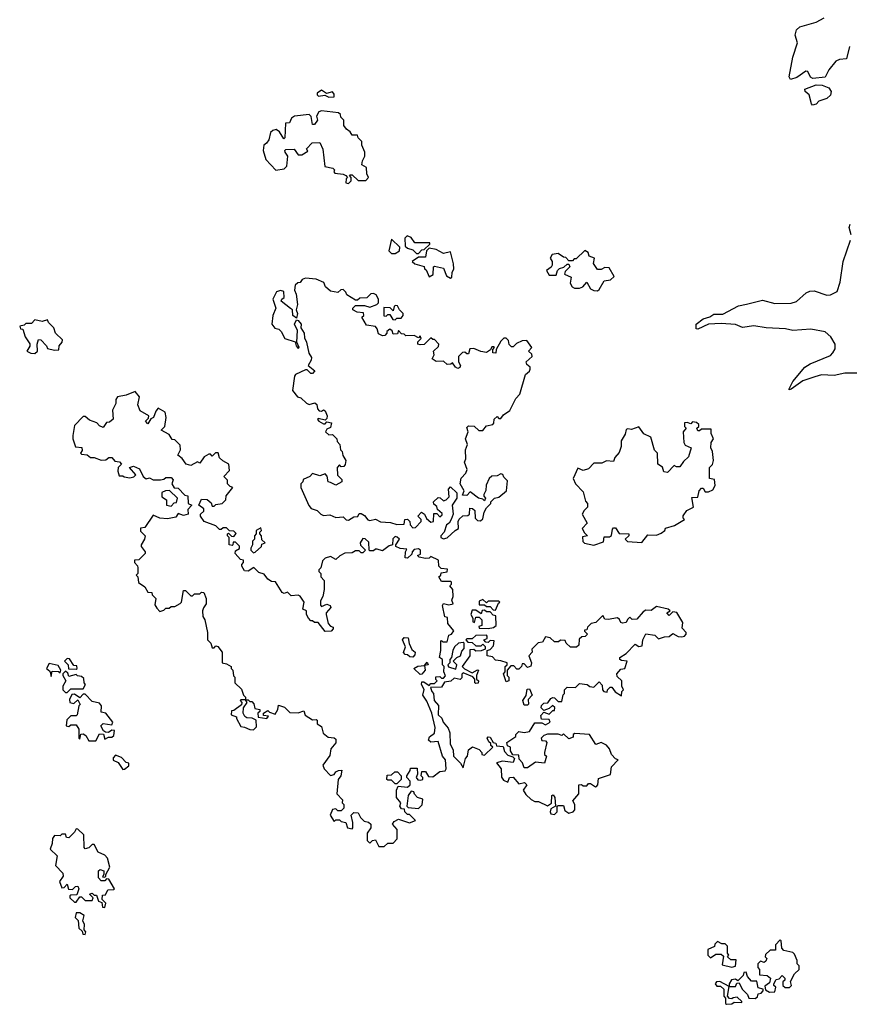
# Model space of a CAD drawing. Extents: x 2528705 to 2678277, y 911730 to 1023331.
# Tile 162 of 241: x 2628050 to 2632680, y 923370 to 928865. Entities that reach past the tile are written whole.
import ezdxf

# ---------------------------------------------------------------- set-up
doc = ezdxf.new("R2010")
doc.units = 0

msp = doc.modelspace()

# ---------------------------------------------------------------- linework, layer by layer
at = {"layer": '0CON20XD'}
for points in [[(2632680.5, 928715), (2632665, 928646.2), (2632625, 928643.1), (2632605, 928634.3), (2632566.2, 928585), (2632545.6, 928544.4), (2632477.3, 928537.3), (2632464.2, 928545), (2632448.8, 928575), (2632436.9, 928576.9), (2632388, 928542), (2632351.2, 928531.2), (2632344.2, 928545.8), (2632364.4, 928655), (2632390.6, 928735), (2632378.3, 928778.3), (2632385, 928807.5), (2632404.4, 928825.6), (2632495, 928852), (2632540, 928875)], [(2632475, 928388.8), (2632468.8, 928395), (2632455.8, 928445), (2632433.8, 928465), (2632432.9, 928477.1), (2632495, 928501.1), (2632529.1, 928499.1), (2632566.2, 928485), (2632579.2, 928465), (2632575.6, 928444.4), (2632555, 928425.8), (2632509.5, 928410.5), (2632495, 928394.2), (2632475, 928388.8)], [(2629775, 928432), (2629805, 928433.8), (2629805, 928450), (2629795, 928462.5), (2629762.5, 928452.5), (2629735, 928472.5), (2629710, 928455), (2629710, 928445), (2629718.3, 928438.3), (2629753, 928443), (2629775, 928432)], [(2629885, 927950), (2629900, 927965), (2629900, 927985), (2629890, 927995), (2629895, 928000), (2629905, 928000), (2629938.3, 927968.3), (2629981.7, 927968.3), (2629997.5, 927985), (2629987.5, 928005), (2629985, 928040), (2629960, 928055), (2629963, 928077), (2629976.7, 928103.3), (2629976.4, 928126.4), (2629960, 928165), (2629960, 928185), (2629940, 928205), (2629935, 928220), (2629905, 928220), (2629895, 928240), (2629873.6, 928253.6), (2629860, 928275), (2629860, 928305), (2629841.7, 928321.7), (2629840, 928335), (2629830, 928345), (2629735, 928356), (2629719.3, 928350.7), (2629707.5, 928327.5), (2629712.5, 928305), (2629695, 928280), (2629685, 928280), (2629677.5, 928325), (2629665, 928336.7), (2629584.2, 928325.8), (2629567.5, 928315), (2629555, 928290), (2629533, 928287), (2629530, 928205), (2629525, 928200), (2629499.3, 928239.3), (2629481.7, 928251.7), (2629463, 928247), (2629450, 928235), (2629440, 928195), (2629427.5, 928175), (2629412.5, 928165), (2629408.8, 928135), (2629424.3, 928084.3), (2629480, 928025), (2629527, 928033), (2629541.7, 928048.3), (2629547, 928103), (2629532.5, 928125), (2629530, 928135), (2629535, 928140), (2629581.7, 928141.7), (2629605, 928110), (2629625, 928110), (2629658.3, 928131.7), (2629650, 928145), (2629681.7, 928178.3), (2629725, 928180), (2629741.7, 928141.7), (2629752.5, 928045), (2629797, 928037), (2629807, 928027), (2629802.5, 928015), (2629808.3, 928008.3), (2629855, 928002.5), (2629870, 927995), (2629880, 927985), (2629873, 927977), (2629870, 927955), (2629885, 927950)], [(2632690.8, 927665), (2632680, 927705), (2632685, 927724)], [(2630145, 927560), (2630170, 927575), (2630172.5, 927595), (2630125, 927640), (2630110, 927575), (2630125, 927560), (2630145, 927560)], [(2630275, 927560), (2630295, 927580), (2630308.3, 927581.7), (2630338.3, 927611.7), (2630340, 927620), (2630255, 927620), (2630235, 927650), (2630211.7, 927658.3), (2630200, 927645), (2630201.7, 927601.7), (2630215, 927590), (2630245, 927580), (2630265, 927560), (2630275, 927560)], [(2632745, 926892.5), (2632655, 926892.9), (2632595, 926880), (2632525, 926882.9), (2632487.6, 926872.4), (2632421.2, 926848.8), (2632355, 926803.8), (2632345, 926800), (2632344, 926805), (2632364.4, 926845), (2632431.4, 926925), (2632461.2, 926945), (2632575, 926990), (2632588.8, 927005), (2632602.3, 927027.7), (2632600.8, 927055), (2632578, 927095), (2632545, 927123.1), (2632465, 927137.3), (2632365, 927130.8), (2632325, 927139.1), (2632215.5, 927144.5), (2632147.4, 927157.4), (2632085, 927146.7), (2632045, 927164.4), (2631965, 927170), (2631895, 927165.8), (2631835, 927137.5), (2631825, 927140), (2631826.2, 927165), (2631865, 927195.5), (2631902.7, 927207.3), (2631925, 927221.9), (2631975, 927221.1), (2632062.4, 927267.6), (2632107.1, 927277.1), (2632195, 927299.4), (2632265, 927281.2), (2632355, 927282.2), (2632385, 927292.5), (2632439.5, 927340.5), (2632460.3, 927349.7), (2632485, 927352.5), (2632555, 927328.1), (2632575, 927330), (2632612.1, 927347.9), (2632629.2, 927400.8), (2632646.9, 927515), (2632687.7, 927635)], [(2630455, 927422.5), (2630461.7, 927428.3), (2630463.3, 927455), (2630472.5, 927475), (2630471.7, 927501.7), (2630455, 927570), (2630415, 927560), (2630375, 927582.5), (2630335, 927590), (2630320, 927575), (2630315, 927540), (2630275, 927540), (2630240, 927515), (2630255, 927502.5), (2630308.3, 927488.3), (2630310, 927475), (2630318.3, 927468.3), (2630335, 927430), (2630357, 927443), (2630360, 927485), (2630365, 927490), (2630415, 927477.5), (2630432.5, 927435), (2630455, 927422.5)], [(2631275, 927352.5), (2631285, 927360), (2631311.7, 927408.3), (2631347, 927413), (2631368.3, 927431.7), (2631339.3, 927479.3), (2631315, 927482.5), (2631295, 927470), (2631275, 927470), (2631252.5, 927505), (2631257.5, 927535), (2631227.5, 927545), (2631222.5, 927565), (2631205, 927577.5), (2631155, 927530), (2631145, 927530), (2631135, 927520), (2631115, 927520), (2631098.3, 927538.3), (2631085, 927540), (2631055, 927560), (2631022.5, 927555), (2631010, 927535), (2631022.5, 927515), (2631022.5, 927495), (2631016.7, 927483.3), (2630990, 927465), (2631005, 927440), (2631045, 927440), (2631052.5, 927465), (2631063.6, 927476.4), (2631087, 927483), (2631105, 927500), (2631115, 927500), (2631120, 927485), (2631095, 927460), (2631090, 927445), (2631128.3, 927428.3), (2631122.5, 927395), (2631133.3, 927373.3), (2631147, 927367), (2631175, 927366.7), (2631192.5, 927375), (2631215, 927400), (2631235, 927362.5), (2631253.6, 927353.6), (2631275, 927352.5)], [(2630415, 925967.5), (2630435, 925972.5), (2630480, 926015), (2630500, 926025), (2630497.5, 926065), (2630503, 926077), (2630523, 926097), (2630551.7, 926098.3), (2630560, 926105), (2630561.7, 926138.3), (2630577, 926137), (2630590, 926125), (2630593, 926083), (2630605, 926070), (2630621.7, 926068.3), (2630635, 926080), (2630643, 926117), (2630655, 926140), (2630680, 926165), (2630680, 926175), (2630700, 926195), (2630725, 926200), (2630767.5, 926235), (2630771.7, 926291.7), (2630751.7, 926311.7), (2630746.4, 926326.4), (2630735, 926330), (2630715, 926320), (2630685, 926317.5), (2630670, 926305), (2630653, 926267), (2630651.7, 926238.3), (2630640, 926215), (2630640, 926205), (2630650, 926195), (2630645, 926180), (2630635, 926190), (2630610, 926195), (2630565, 926230), (2630545, 926210), (2630521.7, 926211.7), (2630530, 926235), (2630507.5, 926275), (2630513.3, 926306.7), (2630540, 926335), (2630547.5, 926355), (2630532.5, 926395), (2630540, 926415), (2630537.5, 926465), (2630550, 926495), (2630537.5, 926525), (2630552.5, 926565), (2630545, 926590), (2630555, 926597.5), (2630586.4, 926596.4), (2630613, 926573), (2630635, 926572.5), (2630655, 926597.5), (2630690, 926605), (2630697, 926613), (2630697.5, 926635), (2630715, 926650), (2630725, 926640), (2630735, 926640), (2630750.7, 926659.3), (2630785, 926683.3), (2630819.3, 926750.7), (2630841.2, 926775), (2630872.5, 926885), (2630895, 926903.3), (2630900, 926915), (2630900, 926925), (2630880, 926940), (2630876.7, 926955), (2630910, 926985), (2630908.3, 926998.3), (2630890, 927015), (2630907.5, 927035), (2630880, 927075), (2630855, 927072.5), (2630823, 927057), (2630805, 927040), (2630795, 927040), (2630781.7, 927051.7), (2630777.5, 927075), (2630765, 927087.5), (2630753, 927087), (2630735, 927070), (2630710, 927025), (2630707, 927003), (2630690, 927005), (2630690, 927025), (2630700, 927035), (2630695, 927040), (2630685, 927040), (2630678.3, 927021.7), (2630655, 927007.5), (2630623, 927013), (2630585, 927030), (2630561.7, 927028.3), (2630555, 927000), (2630545, 927000), (2630535, 927010), (2630521.7, 927008.3), (2630500, 926985), (2630500, 926955), (2630510, 926935), (2630506.4, 926923.6), (2630495, 926917.5), (2630482.5, 926925), (2630465, 926950), (2630457, 926943), (2630435, 926940), (2630415, 926960), (2630375, 926957.5), (2630351.7, 926971.7), (2630362.5, 926995), (2630360, 927015), (2630388.3, 927041.7), (2630390, 927055), (2630365, 927080), (2630355, 927080), (2630345, 927090), (2630308.3, 927051.7), (2630285, 927050), (2630272.5, 927055), (2630273, 927067), (2630290, 927085), (2630285, 927100), (2630275, 927090), (2630251.7, 927101.7), (2630205, 927100), (2630195, 927110), (2630181.7, 927111.7), (2630165, 927130), (2630158.3, 927111.7), (2630135, 927110), (2630128.3, 927128.3), (2630115, 927137.5), (2630100, 927125), (2630100, 927115), (2630088.3, 927101.7), (2630075, 927100), (2630051.7, 927111.7), (2630045, 927140), (2630035, 927152.5), (2629985, 927160), (2629960, 927205), (2629970, 927215), (2629968.3, 927228.3), (2629933, 927233), (2629910, 927245), (2629910, 927255), (2629925, 927270), (2629975, 927270), (2630005, 927260), (2630043.6, 927276.4), (2630052.5, 927285), (2630052.5, 927305), (2630039.3, 927329.3), (2630025, 927337.5), (2630010, 927335), (2629987, 927313), (2629948.3, 927311.7), (2629935, 927300), (2629925, 927300), (2629875, 927330), (2629870, 927345), (2629855, 927360), (2629841.7, 927358.3), (2629825, 927342.5), (2629785, 927350), (2629757.5, 927375), (2629748.3, 927398.3), (2629705, 927417.5), (2629645, 927423.3), (2629627.5, 927415), (2629615, 927397.5), (2629603, 927397), (2629587, 927383), (2629583.3, 927355), (2629594, 927334), (2629600.8, 927275), (2629592.5, 927245), (2629601.2, 927225), (2629595, 927200), (2629574.3, 927214.3), (2629573.3, 927245), (2629562.3, 927252.3), (2629510, 927295), (2629512.5, 927305), (2629526.7, 927315), (2629525, 927347.5), (2629505, 927353.3), (2629483.6, 927346.4), (2629463.3, 927305), (2629480, 927255), (2629462.5, 927215), (2629457.5, 927165), (2629473.6, 927143.6), (2629497, 927137), (2629510, 927125), (2629530, 927085), (2629587.5, 927067.5), (2629592.5, 927045), (2629605, 927030), (2629610, 927035), (2629597.5, 927065), (2629600.7, 927130.7), (2629584, 927165), (2629595, 927190), (2629605, 927186.7), (2629621.2, 927165), (2629618.8, 927145), (2629638, 927115), (2629638.8, 927088.8), (2629651.2, 927065), (2629663, 927003), (2629679.3, 926979.3), (2629677.5, 926965), (2629660, 926935), (2629697.5, 926905), (2629685, 926890), (2629675, 926890), (2629655, 926910), (2629645, 926910), (2629590, 926885), (2629583.6, 926876.4), (2629572.5, 926795), (2629600.7, 926760.7), (2629620, 926755), (2629650, 926725), (2629665, 926717.5), (2629697, 926727), (2629708.3, 926718.3), (2629713, 926693), (2629721.7, 926681.7), (2629735, 926680), (2629745, 926687.5), (2629755, 926682.5), (2629766.2, 926655), (2629765, 926640), (2629755, 926630), (2629715, 926640), (2629713, 926633), (2629720, 926625), (2629745, 926610), (2629755, 926610), (2629765, 926620), (2629790, 926615), (2629785, 926590), (2629765, 926580), (2629757.5, 926565), (2629775, 926547.5), (2629795, 926550), (2629820, 926525), (2629821.7, 926511.7), (2629837.5, 926495), (2629840, 926465), (2629850, 926455), (2629853, 926433), (2629870, 926405), (2629867.5, 926382.5), (2629858.3, 926371.7), (2629845, 926370), (2629835, 926380), (2629822.5, 926365), (2629823, 926323), (2629848.3, 926298.3), (2629847.5, 926285), (2629815, 926267.5), (2629785, 926282.5), (2629772.5, 926285), (2629767, 926317), (2629755, 926330), (2629725, 926320), (2629685, 926332.5), (2629670, 926315), (2629631.7, 926298.3), (2629630, 926285), (2629620, 926275), (2629620, 926255), (2629663, 926153), (2629677.5, 926137.5), (2629710, 926125), (2629730, 926105), (2629745, 926097.5), (2629781.7, 926101.7), (2629815, 926087.5), (2629855, 926090), (2629873, 926073), (2629885, 926072.5), (2629915, 926090), (2629936.7, 926093.3), (2629945, 926110), (2629955, 926110), (2629975, 926097.5), (2629993, 926073), (2630005, 926070), (2630035, 926077.5), (2630063, 926063), (2630119.3, 926059.3), (2630155, 926047.5), (2630195, 926050), (2630200, 926075), (2630215, 926077.5), (2630227.5, 926065), (2630230, 926045), (2630245, 926030), (2630258.3, 926031.7), (2630290, 926065), (2630290, 926075), (2630272.5, 926095), (2630293, 926117), (2630310, 926105), (2630320.7, 926080.7), (2630345, 926060), (2630360, 926065), (2630361.7, 926108.3), (2630378.3, 926108.3), (2630395, 926090), (2630408.3, 926101.7), (2630408.3, 926108.3), (2630381.7, 926131.7), (2630378.3, 926148.3), (2630361.7, 926161.7), (2630360, 926175), (2630385, 926197.5), (2630397, 926197), (2630415, 926180), (2630430, 926185), (2630447, 926203), (2630442.5, 926245), (2630455, 926257.5), (2630490, 926225), (2630490, 926195), (2630463.6, 926156.4), (2630470, 926105), (2630457.5, 926075), (2630447.5, 926055), (2630432.5, 926045), (2630420, 926005), (2630400, 925985), (2630400, 925975), (2630415, 925967.5)], [(2630145, 927190), (2630155, 927200), (2630180, 927200), (2630190, 927215), (2630190, 927225), (2630170, 927245), (2630158.3, 927268.3), (2630145, 927270), (2630140, 927265), (2630135, 927240), (2630117, 927257), (2630081.7, 927258.3), (2630081.7, 927211.7), (2630095, 927210), (2630105, 927220), (2630115, 927220), (2630131.7, 927191.7), (2630145, 927190)], [(2628135, 927002.5), (2628150, 927015), (2628147.5, 927055), (2628155, 927080), (2628168.3, 927078.3), (2628200, 927045), (2628205, 927030), (2628245, 927020), (2628268.3, 927021.7), (2628270, 927045), (2628287.5, 927065), (2628288.3, 927078.3), (2628250, 927115), (2628240, 927145), (2628210, 927175), (2628205, 927190), (2628175, 927180), (2628135, 927190), (2628115, 927170), (2628085, 927170), (2628075, 927160), (2628050, 927155), (2628055, 927140), (2628068.3, 927138.3), (2628080, 927095), (2628106.4, 927056.4), (2628106.4, 927043.6), (2628090, 927015), (2628113, 927003), (2628135, 927002.5)], [(2630085, 924250), (2630105, 924270), (2630135, 924270), (2630157, 924293), (2630157.5, 924345), (2630130, 924375), (2630140.7, 924389.3), (2630165, 924402.5), (2630225, 924382.5), (2630260, 924395), (2630225, 924430), (2630215, 924430), (2630200, 924445), (2630198.3, 924458.3), (2630181.7, 924461.7), (2630172.5, 924475), (2630177.5, 924495), (2630152.5, 924525), (2630152.5, 924565), (2630161.7, 924588.3), (2630215, 924582.5), (2630230, 924595), (2630230, 924615), (2630210, 924635), (2630210, 924645), (2630230, 924675), (2630231.7, 924688.3), (2630268.3, 924688.3), (2630270, 924655), (2630262.5, 924635), (2630273, 924623), (2630285, 924620), (2630300, 924625), (2630300, 924635), (2630290, 924645), (2630295, 924670), (2630315, 924670), (2630331.7, 924641.7), (2630355, 924640), (2630395, 924670), (2630425, 924672.5), (2630430, 924685), (2630426.7, 924735), (2630410, 924755), (2630386.2, 924836.2), (2630345, 924832.5), (2630332.5, 924845), (2630337, 924863), (2630366.1, 924883.9), (2630368.8, 924915), (2630350, 924995), (2630321.7, 925061.7), (2630300, 925095), (2630306.7, 925126.7), (2630292.5, 925155), (2630295, 925170), (2630305, 925170), (2630335, 925150), (2630345, 925160), (2630365, 925160), (2630380, 925175), (2630372.5, 925182.5), (2630371.7, 925198.3), (2630395, 925200), (2630405, 925190), (2630415, 925190), (2630427, 925203), (2630417.5, 925225), (2630420, 925255), (2630410, 925265), (2630410, 925295), (2630392.5, 925305), (2630400, 925345), (2630400, 925395), (2630405, 925400), (2630412.5, 925392.5), (2630436.7, 925393.3), (2630445, 925430), (2630460, 925435), (2630472.5, 925455), (2630440, 925495), (2630438.3, 925528.3), (2630423, 925533), (2630410, 925595), (2630415, 925607.5), (2630445, 925600), (2630470, 925605), (2630462.5, 925625), (2630470, 925645), (2630467.5, 925685), (2630450, 925705), (2630460, 925715), (2630460, 925725), (2630455, 925730), (2630405, 925730), (2630390, 925755), (2630400, 925765), (2630401.7, 925778.3), (2630436.4, 925783.6), (2630438.3, 925798.3), (2630401.7, 925801.7), (2630390, 925815), (2630388.3, 925848.3), (2630345, 925870), (2630335, 925860), (2630315, 925857.5), (2630280, 925865), (2630270, 925875), (2630287, 925883), (2630287.5, 925905), (2630275, 925912.5), (2630251.7, 925908.3), (2630240, 925895), (2630238.3, 925881.7), (2630215, 925860), (2630201.7, 925861.7), (2630202.5, 925895), (2630210, 925910), (2630173, 925913), (2630150, 925925), (2630150, 925935), (2630170, 925965), (2630157, 925977), (2630145, 925980), (2630133, 925967), (2630130, 925935), (2630111.7, 925928.3), (2630075, 925900), (2630045, 925910), (2630035, 925910), (2630025, 925900), (2630005, 925900), (2630000, 925905), (2629998.3, 925948.3), (2629978.3, 925968.3), (2629965, 925970), (2629950, 925945), (2629951.7, 925931.7), (2629980, 925905), (2629965, 925890), (2629955, 925890), (2629945, 925900), (2629925, 925900), (2629905, 925890), (2629865, 925887.5), (2629837, 925873), (2629815, 925852.5), (2629785, 925870), (2629755, 925860), (2629740, 925845), (2629730, 925805), (2629720, 925795), (2629720, 925785), (2629730, 925775), (2629730, 925755), (2629750, 925735), (2629750, 925685), (2629742.5, 925645), (2629728.3, 925621.7), (2629728.3, 925598.3), (2629735, 925590), (2629765, 925602.5), (2629782.5, 925595), (2629787.5, 925585), (2629760, 925555), (2629760, 925545), (2629772.5, 925495), (2629785, 925480), (2629800, 925475), (2629800, 925465), (2629788.3, 925451.7), (2629755, 925450), (2629715, 925500), (2629695, 925500), (2629685, 925510), (2629675, 925510), (2629662.5, 925525), (2629650, 925545), (2629650, 925565), (2629630, 925575), (2629637.5, 925615), (2629615, 925647.5), (2629605, 925652.5), (2629565, 925650), (2629545, 925670), (2629526.7, 925663.3), (2629515, 925667.5), (2629478.3, 925728.3), (2629455, 925730), (2629435, 925742.5), (2629415, 925770), (2629385, 925780), (2629357, 925807), (2629325, 925787.5), (2629305, 925790), (2629290, 925815), (2629290, 925825), (2629300, 925835), (2629298.3, 925848.3), (2629281.7, 925851.7), (2629252.5, 925885), (2629255, 925900), (2629277, 925913), (2629277.5, 925927.5), (2629255, 925950), (2629241.7, 925948.3), (2629240, 925935), (2629235, 925930), (2629220, 925935), (2629220, 925975), (2629210, 925985), (2629210, 925995), (2629215, 926000), (2629231.7, 925981.7), (2629245, 925980), (2629258.3, 925998.3), (2629245, 926010), (2629221.7, 926011.7), (2629205, 926030), (2629185, 926030), (2629175, 926020), (2629165, 926020), (2629145, 926040), (2629080, 926065), (2629060, 926095), (2629060, 926105), (2629077, 926123), (2629077.5, 926135), (2629050, 926155), (2629065, 926190), (2629097, 926187), (2629118.3, 926168.3), (2629125, 926150), (2629135, 926150), (2629145, 926160), (2629180, 926165), (2629200, 926185), (2629203, 926207), (2629240, 926255), (2629225, 926260), (2629210, 926275), (2629210, 926295), (2629190, 926315), (2629221.7, 926348.3), (2629217.5, 926385), (2629183, 926403), (2629165, 926420), (2629158.3, 926448.3), (2629143, 926447), (2629125, 926430), (2629115, 926440), (2629105, 926440), (2629080, 926425), (2629055, 926390), (2629043, 926397), (2629005, 926377.5), (2628980, 926385), (2628956.4, 926416.4), (2628932.5, 926435), (2628947.5, 926465), (2628945, 926490), (2628915, 926520), (2628901.7, 926521.7), (2628885, 926550), (2628840, 926575), (2628860, 926595), (2628867.5, 926645), (2628862.5, 926675), (2628823, 926697), (2628809.3, 926680.7), (2628797.5, 926645), (2628781.7, 926638.3), (2628765, 926610), (2628752.5, 926625), (2628768.3, 926641.7), (2628770, 926655), (2628721.7, 926681.7), (2628710, 926715), (2628719.3, 926759.3), (2628695, 926790), (2628645, 926770), (2628595, 926760), (2628587.5, 926745), (2628587, 926723), (2628567.5, 926685), (2628572.5, 926635), (2628551.7, 926618.3), (2628533.6, 926616.4), (2628515, 926590), (2628495, 926597.5), (2628480, 926615), (2628439.3, 926629.3), (2628415, 926650), (2628405, 926650), (2628355, 926600), (2628347.5, 926545), (2628347.5, 926525), (2628361.7, 926481.7), (2628397, 926477), (2628399.3, 926460.7), (2628390, 926445), (2628395, 926440), (2628427, 926437), (2628445, 926422.5), (2628465, 926422.5), (2628505, 926407.5), (2628531.7, 926408.3), (2628548.3, 926421.7), (2628565, 926422.5), (2628581.7, 926401.7), (2628607, 926397), (2628617.5, 926385), (2628600, 926365), (2628597.5, 926345), (2628605, 926320), (2628625, 926320), (2628633, 926313), (2628665, 926307.5), (2628687, 926313), (2628697.5, 926325), (2628662.5, 926365), (2628685, 926372.5), (2628719.3, 926359.3), (2628740, 926315), (2628755, 926302.5), (2628775, 926307.5), (2628795, 926297.5), (2628835, 926297.5), (2628855, 926300), (2628865, 926310), (2628895, 926310), (2628907, 926297), (2628900, 926275), (2628911.7, 926251.7), (2628935, 926250), (2628971.7, 926211.7), (2628988.3, 926208.3), (2628990, 926165), (2629010, 926155), (2628988.3, 926131.7), (2628990, 926105), (2628965, 926097.5), (2628935, 926110), (2628921.7, 926088.3), (2628875, 926080), (2628833, 926083), (2628795, 926100), (2628748.3, 926031.7), (2628723.6, 926026.4), (2628725, 926010), (2628750, 925985), (2628747.5, 925965), (2628727.5, 925935), (2628727.5, 925925), (2628750, 925895), (2628750, 925885), (2628715, 925850), (2628691.7, 925848.3), (2628690, 925835), (2628707, 925817), (2628710, 925805), (2628710, 925775), (2628700, 925765), (2628710, 925755), (2628713.9, 925723.9), (2628749.3, 925699.3), (2628765, 925670), (2628788.3, 925668.3), (2628790, 925655), (2628810, 925635), (2628805, 925600), (2628815, 925580), (2628833, 925563), (2628855, 925570), (2628865, 925580), (2628885, 925580), (2628895, 925590), (2628915, 925590), (2628945, 925607.5), (2628952.5, 925615), (2628965, 925680), (2628975, 925680), (2629005, 925650), (2629015, 925650), (2629025, 925660), (2629055, 925660), (2629065, 925670), (2629078.3, 925668.3), (2629090, 925635), (2629090, 925605), (2629076.7, 925583.3), (2629070, 925565), (2629072.5, 925535), (2629082.5, 925515), (2629097.5, 925445), (2629097.5, 925405), (2629117.5, 925385), (2629125, 925360), (2629135, 925360), (2629145, 925370), (2629155, 925367.5), (2629180, 925335), (2629180, 925275), (2629205, 925270), (2629230, 925255), (2629230, 925245), (2629240, 925235), (2629243, 925203), (2629250, 925195), (2629250, 925165), (2629288.3, 925128.3), (2629300, 925095), (2629310, 925085), (2629310, 925070), (2629325, 925070), (2629335, 925060), (2629345, 925060), (2629357, 925047), (2629361.7, 925021.7), (2629390, 925015), (2629390, 925005), (2629380, 924995), (2629381.7, 924971.7), (2629430, 924965), (2629438.3, 924978.3), (2629411.7, 924981.7), (2629410, 924995), (2629435, 925010), (2629445, 925000), (2629475, 924990), (2629490, 925015), (2629495, 925040), (2629528.3, 925028.3), (2629558.3, 924998.3), (2629605, 924997.5), (2629635, 925007.5), (2629643.3, 924983.3), (2629685, 924957.5), (2629705, 924960), (2629710, 924955), (2629710, 924935), (2629735, 924920), (2629743.6, 924883.6), (2629771.2, 924861.2), (2629805, 924857.5), (2629815, 924850), (2629815, 924830), (2629786.7, 924795), (2629781.7, 924758.3), (2629742.5, 924705), (2629750, 924685), (2629785, 924647.5), (2629805, 924652.5), (2629815, 924667.5), (2629830, 924675), (2629847.5, 924677.5), (2629843.3, 924645), (2629827.5, 924625), (2629820, 924545), (2629851.7, 924511.7), (2629850, 924495), (2629860, 924485), (2629860, 924465), (2629845, 924450), (2629825, 924450), (2629815, 924460), (2629795, 924457.5), (2629782.5, 924425), (2629805, 924390), (2629815, 924400), (2629835, 924400), (2629845, 924390), (2629870, 924385), (2629880, 924355), (2629905, 924350), (2629910, 924355), (2629910, 924385), (2629900, 924425), (2629915, 924440), (2629938.3, 924438.3), (2629951.7, 924411.7), (2629971.7, 924391.7), (2629997, 924387), (2630010, 924375), (2630010, 924355), (2629990, 924325), (2629990, 924285), (2630005, 924270), (2630020, 924285), (2630035, 924287.5), (2630043, 924273), (2630055, 924250), (2630085, 924250)], [(2631255, 925932.5), (2631308.3, 925951.7), (2631311.7, 925978.3), (2631341.7, 925978.3), (2631353, 925987), (2631358.3, 926021.7), (2631365, 926030), (2631375, 926030), (2631395, 925997.5), (2631450, 925995), (2631450, 925985), (2631430, 925965), (2631442.5, 925952.5), (2631523, 925947), (2631555, 925990), (2631605, 925987.5), (2631630.7, 925999.3), (2631650, 926015), (2631655, 926027.5), (2631705, 926042.5), (2631760, 926075), (2631753, 926083), (2631753, 926097), (2631773.3, 926126.7), (2631810, 926145), (2631801.7, 926198.3), (2631835, 926200), (2631842.5, 926235), (2631855, 926250), (2631865, 926250), (2631875, 926230), (2631895, 926230), (2631919.3, 926240.7), (2631932.5, 926265), (2631928.3, 926298.3), (2631900, 926305), (2631900, 926365), (2631917, 926383), (2631922.5, 926405), (2631917.5, 926455), (2631907.5, 926475), (2631910, 926505), (2631922.5, 926525), (2631910, 926555), (2631910, 926580), (2631855, 926580), (2631845, 926570), (2631835, 926570), (2631830, 926585), (2631840, 926595), (2631840, 926605), (2631827, 926617), (2631805, 926620), (2631795, 926610), (2631775, 926617.5), (2631760, 926615), (2631760, 926595), (2631770, 926585), (2631752.5, 926565), (2631757.5, 926505), (2631765, 926490), (2631797.5, 926475), (2631782.5, 926425), (2631755, 926400), (2631735, 926370), (2631715, 926370), (2631703, 926377), (2631665, 926337.5), (2631645, 926342.5), (2631637.5, 926367.5), (2631612.5, 926385), (2631610, 926445), (2631593, 926463), (2631572.5, 926535), (2631533.6, 926553.6), (2631505, 926592.5), (2631465, 926577.5), (2631445, 926582.5), (2631435, 926577.5), (2631428.8, 926551.2), (2631406.7, 926515), (2631406.4, 926483.6), (2631395, 926450), (2631372.5, 926422.5), (2631365, 926400), (2631325, 926402.5), (2631299.3, 926390.7), (2631255, 926390), (2631225, 926357.5), (2631195, 926350), (2631165, 926362.5), (2631140, 926305), (2631152.5, 926275), (2631195, 926230), (2631208.3, 926178.3), (2631220, 926165), (2631220, 926145), (2631200, 926125), (2631190, 926105), (2631217.5, 926055), (2631190, 926025), (2631201.7, 926001.7), (2631220, 925985), (2631191.7, 925978.3), (2631193, 925953), (2631203, 925943), (2631255, 925932.5)], [(2628895, 926150), (2628911.7, 926168.3), (2628925, 926170), (2628930, 926195), (2628887, 926237), (2628863.6, 926236.4), (2628843.3, 926226.7), (2628843, 926203), (2628870, 926185), (2628870, 926155), (2628895, 926150)], [(2629355, 925890), (2629365, 925892.5), (2629400, 925925), (2629401.7, 925938.3), (2629420, 925945), (2629401.7, 925961.7), (2629400, 925985), (2629390, 925995), (2629390, 926005), (2629400, 926015), (2629395, 926030), (2629370, 926015), (2629370, 925995), (2629360, 925985), (2629360, 925965), (2629350, 925955), (2629350, 925935), (2629340, 925915), (2629340, 925905), (2629355, 925890)], [(2631035, 924430), (2631050, 924445), (2631050, 924475), (2631055, 924480), (2631085, 924480), (2631091.7, 924451.7), (2631115, 924437.5), (2631140, 924445), (2631147.5, 924455), (2631147.5, 924485), (2631137.5, 924505), (2631170, 924545), (2631170, 924595), (2631185, 924597.5), (2631195, 924590), (2631215, 924590), (2631225, 924602.5), (2631235, 924602.5), (2631263, 924583), (2631270, 924585), (2631277.5, 924595), (2631280.7, 924629.3), (2631346.7, 924653.3), (2631353.8, 924696.2), (2631390, 924735), (2631375, 924740), (2631352.5, 924765), (2631342.5, 924795), (2631325, 924816.7), (2631295, 924831.2), (2631265, 924820), (2631230, 924875), (2631148.3, 924881.7), (2631140, 924875), (2631138.3, 924861.7), (2631115, 924852.5), (2631085, 924880), (2631075, 924870), (2631055, 924877.5), (2630995, 924877.5), (2630975, 924870), (2630960, 924855), (2630965, 924842.5), (2630985, 924840), (2630991.7, 924831.7), (2630980, 924775), (2630980, 924765), (2630990, 924755), (2630980, 924715), (2630928.3, 924721.7), (2630885, 924690), (2630865, 924690), (2630857, 924717), (2630838.3, 924738.3), (2630835, 924760), (2630801.7, 924761.7), (2630790, 924785), (2630790, 924805), (2630771.7, 924811.7), (2630768.3, 924831.7), (2630820, 924865), (2630820, 924875), (2630835, 924892.5), (2630865, 924887.5), (2630895, 924892.5), (2630925, 924940), (2630965, 924940), (2630985, 924930), (2631010, 924945), (2631005, 924960), (2630961.7, 924961.7), (2630958.3, 924981.7), (2630975, 925000), (2631005, 924990), (2631025, 925010), (2631035, 925010), (2631037, 925027), (2631023, 925037), (2631005, 925020), (2630975, 925010), (2630960, 925025), (2630961.7, 925038.3), (2630975, 925050), (2630998.3, 925051.7), (2631013.6, 925076.4), (2631025, 925082.5), (2631035, 925080), (2631055, 925060), (2631075, 925060), (2631083, 925097), (2631090, 925105), (2631090, 925125), (2631105, 925140), (2631151.7, 925138.3), (2631175, 925160), (2631217.5, 925155), (2631233, 925143), (2631255, 925140), (2631285, 925170), (2631301.7, 925151.7), (2631302.5, 925125), (2631310, 925115), (2631328.3, 925111.7), (2631330, 925125), (2631345, 925140), (2631355, 925140), (2631373.6, 925113.6), (2631408.3, 925091.7), (2631410, 925115), (2631420, 925125), (2631410, 925145), (2631410, 925175), (2631385, 925200), (2631382.5, 925215), (2631405, 925240), (2631427.5, 925245), (2631440, 925285), (2631408.3, 925288.3), (2631400, 925295), (2631400, 925305), (2631435, 925327.5), (2631485, 925380), (2631505, 925367.5), (2631525, 925370), (2631527.5, 925405), (2631545, 925437.5), (2631595, 925430), (2631615, 925410), (2631648.3, 925421.7), (2631675, 925422.5), (2631695, 925440), (2631725, 925423.3), (2631745, 925420), (2631760, 925425), (2631770, 925435), (2631770, 925445), (2631748.3, 925468.3), (2631751.7, 925501.7), (2631717, 925557), (2631695, 925560), (2631675, 925540), (2631662.5, 925555), (2631680, 925565), (2631670, 925575), (2631605, 925590), (2631575, 925567.5), (2631545, 925570), (2631529.3, 925560.7), (2631495, 925520), (2631468.3, 925518.3), (2631455, 925530), (2631441.7, 925518.3), (2631435, 925500), (2631415, 925497.5), (2631405, 925500), (2631398.3, 925518.3), (2631387, 925527), (2631335, 925517.5), (2631315, 925520), (2631305, 925540), (2631265, 925500), (2631240, 925495), (2631220, 925475), (2631215, 925460), (2631201.7, 925458.3), (2631201.7, 925451.7), (2631220, 925435), (2631207, 925423), (2631188.3, 925421.7), (2631171.7, 925408.3), (2631170, 925375), (2631157, 925363), (2631123.9, 925363.9), (2631100, 925385), (2631095, 925400), (2631068.3, 925401.7), (2631057, 925393), (2631035, 925392.5), (2631010, 925415), (2630985, 925420), (2630968.3, 925391.7), (2630943, 925387), (2630908.3, 925351.7), (2630910, 925335), (2630892.5, 925315), (2630906.4, 925276.4), (2630903, 925257), (2630885, 925250), (2630865, 925270), (2630855, 925270), (2630850, 925255), (2630835, 925240), (2630825, 925240), (2630808.3, 925258.3), (2630791.7, 925258.3), (2630770, 925235), (2630770, 925205), (2630780, 925195), (2630780, 925175), (2630765, 925170), (2630750, 925215), (2630760, 925225), (2630760, 925255), (2630770, 925265), (2630770, 925275), (2630735, 925287.5), (2630705, 925290), (2630688.3, 925308.3), (2630660, 925315), (2630660, 925345), (2630675, 925350), (2630695, 925370), (2630698.3, 925398.3), (2630675, 925400), (2630665, 925390), (2630651.7, 925391.7), (2630640, 925405), (2630658.3, 925411.7), (2630660, 925425), (2630655, 925430), (2630595, 925427.5), (2630575, 925410), (2630545, 925410), (2630540, 925405), (2630551.7, 925391.7), (2630575, 925390), (2630595, 925370), (2630625, 925370), (2630635, 925380), (2630647.5, 925367.5), (2630648.3, 925351.7), (2630625, 925342.5), (2630595, 925340), (2630585, 925350), (2630561.7, 925348.3), (2630562.5, 925315), (2630520, 925255), (2630531.7, 925241.7), (2630575, 925220), (2630605, 925237.5), (2630610, 925235), (2630600, 925205), (2630600, 925185), (2630610, 925175), (2630608.3, 925161.7), (2630595, 925160), (2630590, 925165), (2630590, 925185), (2630578.3, 925198.3), (2630525, 925220), (2630518.3, 925211.7), (2630517.5, 925192.5), (2630507.5, 925182.5), (2630475, 925190), (2630457, 925173), (2630421.7, 925168.3), (2630405, 925140), (2630342.5, 925137.5), (2630350, 925115), (2630360, 925105), (2630362.5, 925065), (2630387.5, 925037.5), (2630386.4, 924986.4), (2630406.1, 924966.1), (2630413.9, 924943.9), (2630440.7, 924910.7), (2630451.2, 924885), (2630451.7, 924821.7), (2630469.3, 924789.3), (2630472, 924755), (2630510, 924715), (2630525, 924690), (2630538.3, 924741.7), (2630550, 924755), (2630555, 924790), (2630577, 924807), (2630615, 924792.5), (2630630, 924775), (2630630, 924765), (2630645, 924760), (2630690, 924805), (2630680, 924815), (2630680, 924825), (2630667.5, 924835), (2630660, 924855), (2630665, 924862.5), (2630675, 924860), (2630691.7, 924831.7), (2630708.3, 924828.3), (2630711.7, 924811.7), (2630748.3, 924808.3), (2630755, 924780), (2630775, 924760), (2630801.7, 924751.7), (2630811.7, 924741.7), (2630805, 924720), (2630745, 924727.5), (2630711.7, 924718.3), (2630736.7, 924685), (2630738.3, 924638.3), (2630750.7, 924620.7), (2630775, 924610), (2630783.3, 924636.7), (2630805, 924637.5), (2630835, 924600), (2630867, 924607), (2630880, 924595), (2630860, 924565), (2630875, 924540), (2630905, 924512.5), (2630925, 924502.5), (2630945, 924502.5), (2630995, 924477.5), (2631018.3, 924491.7), (2631020, 924535), (2631028.3, 924538.3), (2631037.5, 924525), (2631040, 924475), (2631015, 924460), (2631010, 924445), (2631015, 924432.5), (2631035, 924430)], [(2630705, 925570), (2630721.7, 925608.3), (2630730, 925615), (2630725, 925620), (2630665, 925620), (2630655, 925610), (2630635, 925630), (2630615, 925620), (2630615, 925600), (2630645, 925600), (2630655, 925590), (2630675, 925590), (2630691.7, 925571.7), (2630705, 925570)], [(2630665, 925467.5), (2630695, 925472.5), (2630710, 925485), (2630708.3, 925538.3), (2630691.7, 925541.7), (2630675, 925560), (2630655, 925560), (2630645, 925570), (2630631.7, 925568.3), (2630625, 925550), (2630595, 925570), (2630575, 925570), (2630567.5, 925545), (2630580, 925525), (2630580, 925505), (2630588.3, 925501.7), (2630595, 925530), (2630615, 925530), (2630630, 925515), (2630630, 925485), (2630611.7, 925478.3), (2630615, 925470), (2630665, 925467.5)], [(2630245, 925307.5), (2630228.3, 925308.3), (2630215, 925320), (2630201.7, 925321.7), (2630193, 925333), (2630202.5, 925365), (2630187.5, 925405), (2630195, 925417.5), (2630217.5, 925415), (2630223, 925383), (2630239.3, 925349.3), (2630256.7, 925335), (2630255, 925320), (2630245, 925307.5)], [(2630485, 925240), (2630490, 925265), (2630470, 925285), (2630490, 925305), (2630510, 925315), (2630518.3, 925341.7), (2630530, 925355), (2630530, 925385), (2630525, 925390), (2630500, 925385), (2630477.5, 925365), (2630467.5, 925345), (2630460, 925305), (2630450, 925295), (2630450, 925275), (2630440, 925265), (2630443, 925253), (2630485, 925240)], [(2628225, 925200), (2628231.7, 925228.3), (2628267.5, 925227.5), (2628275, 925220), (2628280, 925235), (2628265, 925260), (2628215, 925272.5), (2628200, 925245), (2628218.3, 925228.3), (2628225, 925200)], [(2628365, 925240), (2628370, 925245), (2628368.3, 925258.3), (2628351.7, 925261.7), (2628328.3, 925298.3), (2628315, 925300), (2628300, 925285), (2628320, 925265), (2628321.7, 925241.7), (2628365, 925240)], [(2630285, 925210), (2630250, 925245), (2630273, 925257), (2630310, 925260), (2630325, 925280), (2630330, 925265), (2630310, 925260), (2630312.5, 925235), (2630295, 925212.5), (2630285, 925210)], [(2628315, 925110), (2628335, 925130), (2628405, 925130), (2628417.5, 925155), (2628410, 925165), (2628408.3, 925188.3), (2628395, 925200), (2628373, 925203), (2628365, 925210), (2628325, 925200), (2628318.3, 925218.3), (2628305, 925230), (2628290, 925215), (2628290, 925205), (2628307.5, 925175), (2628290, 925145), (2628290, 925125), (2628305, 925110), (2628315, 925110)], [(2628475, 924840), (2628495, 924880), (2628518.3, 924878.3), (2628525, 924850), (2628545, 924860), (2628565, 924860), (2628575, 924870), (2628578.3, 924898.3), (2628565, 924900), (2628545, 924887.5), (2628528.3, 924888.3), (2628517, 924897), (2628502.5, 924925), (2628515, 924937.5), (2628565, 924930), (2628570, 924945), (2628530, 924995), (2628505, 925000), (2628507.5, 925035), (2628495, 925050), (2628455, 925060), (2628415, 925100), (2628405, 925100), (2628385, 925080), (2628355, 925100), (2628341.7, 925098.3), (2628328.3, 925071.7), (2628330, 925055), (2628351.7, 925048.3), (2628375, 925070), (2628386.7, 925043.3), (2628380, 925035), (2628370, 924985), (2628365, 924980), (2628335, 924980), (2628313, 924957), (2628310, 924925), (2628325, 924920), (2628335, 924930), (2628365, 924930), (2628380, 924905), (2628380, 924855), (2628385, 924850), (2628391.7, 924878.3), (2628405, 924880), (2628419.3, 924869.3), (2628435, 924840), (2628475, 924840)], [(2630885, 925040), (2630865, 925040), (2630857.5, 925065), (2630877, 925093), (2630881.7, 925128.3), (2630895, 925130), (2630910, 925095), (2630888.3, 925071.7), (2630890, 925045), (2630885, 925040)], [(2629355, 924902.5), (2629371.7, 924918.3), (2629370, 924955), (2629346.7, 924966.7), (2629318.3, 924968.3), (2629307, 924977), (2629297.5, 924995), (2629300, 925025), (2629320, 925055), (2629310, 925070), (2629285, 925070), (2629280, 925065), (2629290, 925055), (2629288.3, 925041.7), (2629245, 925010), (2629231.7, 925008.3), (2629230, 924985), (2629260, 924975), (2629260, 924965), (2629285, 924920), (2629305, 924917.5), (2629333.6, 924903.6), (2629355, 924902.5)], [(2628625, 924680), (2628635, 924682.5), (2628658.3, 924701.7), (2628660, 924715), (2628645, 924720), (2628618.3, 924748.3), (2628585, 924760), (2628572.5, 924745), (2628571.7, 924731.7), (2628599.3, 924719.3), (2628625, 924680)], [(2630155, 924600), (2630145, 924600), (2630125, 924620), (2630105, 924620), (2630100, 924625), (2630101.7, 924648.3), (2630125, 924650), (2630143, 924667), (2630158.3, 924668.3), (2630180, 924645), (2630180, 924625), (2630155, 924600)], [(2630275, 924462.5), (2630297, 924483), (2630300, 924515), (2630270, 924525), (2630253, 924543), (2630250, 924555), (2630235, 924560), (2630217.5, 924535), (2630210, 924475), (2630218.3, 924468.3), (2630275, 924462.5)], [(2628525, 923910), (2628530, 923935), (2628510, 923955), (2628511.7, 923978.3), (2628528.3, 923981.7), (2628541.7, 924008.3), (2628575, 924010), (2628580, 924015), (2628548.3, 924068.3), (2628535, 924070), (2628525, 924060), (2628505, 924060), (2628490, 924075), (2628490, 924115), (2628498.3, 924121.7), (2628520, 924115), (2628520, 924095), (2628511.7, 924081.7), (2628525, 924080), (2628530, 924085), (2628530, 924095), (2628552.5, 924135), (2628540, 924185), (2628525, 924202.5), (2628488.3, 924218.3), (2628465, 924262.5), (2628455, 924262.5), (2628435, 924242.5), (2628415, 924237.5), (2628410, 924245), (2628407.5, 924315), (2628375, 924347.5), (2628365, 924350), (2628355, 924330), (2628325, 924300), (2628311.7, 924301.7), (2628305, 924320), (2628285, 924320), (2628275, 924310), (2628245, 924312.5), (2628232.5, 924295), (2628231.7, 924268.3), (2628220, 924235), (2628258.3, 924198.3), (2628250, 924145), (2628291.7, 924101.7), (2628292.5, 924085), (2628272.5, 924055), (2628285, 924020), (2628298.3, 924021.7), (2628315, 924040), (2628321.7, 924011.7), (2628345, 924010), (2628361.7, 924028.3), (2628375, 924030), (2628380, 924015), (2628368.3, 923981.7), (2628335, 923980), (2628330, 923975), (2628330, 923965), (2628355, 923940), (2628365, 923940), (2628385, 923970), (2628395, 923970), (2628415, 923950), (2628455, 923950), (2628460, 923965), (2628440, 923985), (2628455, 923990), (2628465, 923980), (2628478.3, 923978.3), (2628490, 923945), (2628508.3, 923938.3), (2628513, 923913), (2628525, 923910)], [(2628415, 923760), (2628420, 923775), (2628410, 923785), (2628412.5, 923815), (2628402.5, 923835), (2628410, 923865), (2628385, 923880), (2628365, 923880), (2628360, 923855), (2628377, 923837), (2628380, 923795), (2628398.3, 923778.3), (2628401.7, 923761.7), (2628415, 923760)], [(2632025, 923577.5), (2632045, 923582.5), (2632048.3, 923618.3), (2632018.3, 923618.3), (2632000, 923635), (2632007.5, 923645), (2632000, 923655), (2632000, 923695), (2631987, 923707), (2631968.3, 923708.3), (2631945, 923720), (2631930, 923705), (2631928.3, 923691.7), (2631890, 923675), (2631890, 923645), (2631905, 923630), (2631935, 923650), (2631965, 923650), (2631978.3, 923638.3), (2631970, 923590), (2632025, 923577.5)], [(2632235, 923437.5), (2632265, 923440), (2632270, 923465), (2632260, 923475), (2632260, 923485), (2632271.7, 923508.3), (2632288.3, 923511.7), (2632305, 923530), (2632320, 923515), (2632320, 923505), (2632310, 923495), (2632310, 923475), (2632323, 923463), (2632347, 923463), (2632357.5, 923475), (2632353, 923497), (2632375, 923540), (2632400, 923565), (2632400, 923585), (2632390, 923595), (2632390, 923615), (2632375, 923650), (2632365, 923660), (2632315, 923670), (2632303, 923683), (2632300, 923725), (2632295, 923730), (2632268.3, 923701.7), (2632268.3, 923671.7), (2632238.3, 923671.7), (2632211.7, 923648.3), (2632210, 923635), (2632220, 923625), (2632215, 923610), (2632205, 923602.5), (2632185, 923610), (2632170, 923595), (2632170, 923575), (2632180, 923565), (2632180, 923535), (2632221.7, 923531.7), (2632240, 923515), (2632235, 923490), (2632208.3, 923471.7), (2632211.7, 923451.7), (2632235, 923437.5)], [(2632155, 923403.3), (2632168.3, 923411.7), (2632171.7, 923428.3), (2632188.3, 923431.7), (2632200, 923445), (2632200, 923455), (2632171.7, 923461.7), (2632165, 923500), (2632135, 923500), (2632112.5, 923525), (2632105, 923550), (2632091.7, 923548.3), (2632088.3, 923531.7), (2632058.3, 923501.7), (2632045, 923510), (2632023.3, 923506.7), (2632010, 923485), (2632010, 923470), (2632045, 923470), (2632051.7, 923488.3), (2632065, 923490), (2632082.5, 923455), (2632112.5, 923425), (2632120, 923405), (2632155, 923403.3)], [(2631995, 923370), (2632025, 923372.5), (2632038.3, 923381.7), (2632080, 923380), (2632080, 923385), (2632055, 923410), (2632033, 923407), (2632025, 923400), (2632011.7, 923401.7), (2632000, 923415), (2632010, 923470), (2631957, 923497), (2631940, 923495), (2631932.5, 923485), (2631941.7, 923471.7), (2631961.7, 923471.7), (2631980, 923455), (2631980, 923415), (2631990, 923405), (2631990, 923375), (2631995, 923370)]]:
    msp.add_lwpolyline(points, dxfattribs=at)

doc.saveas('drawing.dxf')
